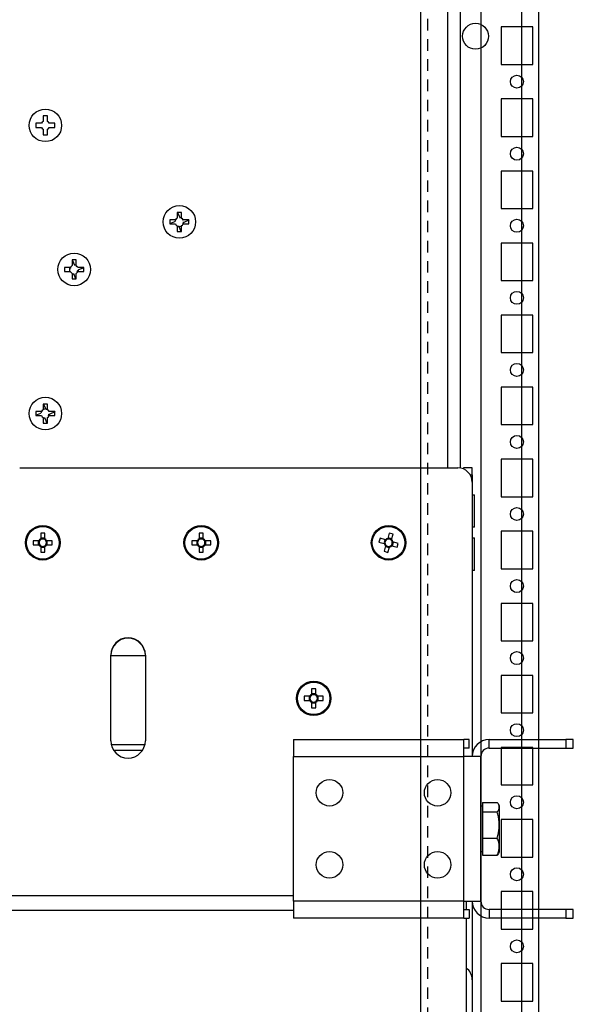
# Model space of a CAD drawing. Header units: inches. Extents: x 1399 to 7113, y 2289 to 6261.
# Tile 68 of 76: x 6624 to 6816, y 3618 to 3960. Entities that reach past the tile are written whole.
import ezdxf

# ---------------------------------------------------------------- set-up
doc = ezdxf.new("R2010")
doc.units = ezdxf.units.IN
doc.header["$MEASUREMENT"] = 0
doc.linetypes.add('VERDECKT', pattern=[7, 4, -3])
doc.layers.add('PWR_0150HP', color=7, linetype='Continuous')
doc.styles.get("Standard").update_dxf_attribs({"font": 'ARIALN.TTF'})
doc.dimstyles.get("Standard").update_dxf_attribs({"dimtxt": 25, "dimasz": 20, "dimexe": 5, "dimexo": 5, "dimgap": 10, "dimtad": 0, "dimtih": 1, "dimtoh": 1, "dimzin": 0, "dimdsep": 46, "dimtxsty": 'Standard', "dimcen": 10, "dimadec": 0, "dimazin": 0, "dimtfac": 1, "dimtofl": 0, "dimtmove": 0, "dimatfit": 3, "dimfxl": 1, "dimtolj": 1, "dimtzin": 0, "dimarcsym": 0})

# ---------------------------------------------------------------- blocks, each defined once
blk = doc.blocks.new('SUBPANEL_SIDE')
for p, q in [((0, -940), (0, 940)), ((35, 921.65), (35, -925.25))]:
    blk.add_line(p, q)
at = {"linetype": 'VERDECKT'}
blk.add_line((2.5, -934.5), (2.5, 919), dxfattribs=at)
blk.add_circle((19, -96.5), 4.5)
blk = doc.blocks.new('ENCL_SIDE')
for p, q in [((234.95, 2058.75), (234.95, 168.75)), ((254.95, 1189.25), (254.95, 208.25)), ((234.95, 1017.75), (234.95, 1004.75)), ((252.95, 1017.75), (241.95, 1017.75)), ((241.95, 1017.75), (241.95, 1004.75)), ((252.95, 1004.75), (252.95, 1017.75)), ((241.95, 1004.75), (252.95, 1004.75)), ((234.95, 1001), (234.95, 996.5)), ((234.95, 992.75), (234.95, 979.75)), ((252.95, 992.75), (241.95, 992.75)), ((241.95, 992.75), (241.95, 979.75)), ((252.95, 979.75), (252.95, 992.75)), ((241.95, 979.75), (252.95, 979.75)), ((234.95, 976), (234.95, 971.5)), ((234.95, 967.75), (234.95, 954.75)), ((252.95, 967.75), (241.95, 967.75)), ((241.95, 967.75), (241.95, 954.75)), ((252.95, 954.75), (252.95, 967.75)), ((241.95, 954.75), (252.95, 954.75)), ((234.95, 951), (234.95, 946.5)), ((234.95, 942.75), (234.95, 929.75)), ((252.95, 942.75), (241.95, 942.75)), ((241.95, 942.75), (241.95, 929.75)), ((252.95, 929.75), (252.95, 942.75)), ((241.95, 929.75), (252.95, 929.75)), ((234.95, 926), (234.95, 921.5)), ((234.95, 917.75), (234.95, 904.75)), ((252.95, 917.75), (241.95, 917.75)), ((241.95, 917.75), (241.95, 904.75)), ((252.95, 904.75), (252.95, 917.75)), ((241.95, 904.75), (252.95, 904.75)), ((234.95, 901), (234.95, 896.5)), ((234.95, 892.75), (234.95, 879.75)), ((252.95, 892.75), (241.95, 892.75)), ((241.95, 892.75), (241.95, 879.75)), ((252.95, 879.75), (252.95, 892.75)), ((241.95, 879.75), (252.95, 879.75)), ((234.95, 876), (234.95, 871.5)), ((234.95, 867.75), (234.95, 854.75)), ((252.95, 867.75), (241.95, 867.75)), ((241.95, 867.75), (241.95, 854.75)), ((252.95, 854.75), (252.95, 867.75)), ((241.95, 854.75), (252.95, 854.75)), ((234.95, 851), (234.95, 846.5)), ((234.95, 842.75), (234.95, 829.75)), ((252.95, 842.75), (241.95, 842.75)), ((241.95, 842.75), (241.95, 829.75)), ((252.95, 829.75), (252.95, 842.75)), ((241.95, 829.75), (252.95, 829.75)), ((234.95, 826), (234.95, 821.5)), ((234.95, 817.75), (234.95, 804.75)), ((252.95, 817.75), (241.95, 817.75)), ((241.95, 817.75), (241.95, 804.75)), ((252.95, 804.75), (252.95, 817.75)), ((241.95, 804.75), (252.95, 804.75)), ((234.95, 801), (234.95, 796.5)), ((234.95, 792.75), (234.95, 779.75)), ((252.95, 792.75), (241.95, 792.75)), ((241.95, 792.75), (241.95, 779.75)), ((252.95, 779.75), (252.95, 792.75)), ((241.95, 779.75), (252.95, 779.75)), ((234.95, 776), (234.95, 771.5)), ((234.95, 767.75), (234.95, 754.75)), ((252.95, 767.75), (241.95, 767.75)), ((241.95, 767.75), (241.95, 754.75)), ((252.95, 754.75), (252.95, 767.75)), ((241.95, 754.75), (252.95, 754.75)), ((234.95, 751), (234.95, 746.5)), ((234.95, 742.75), (234.95, 729.75)), ((252.95, 742.75), (241.95, 742.75)), ((241.95, 742.75), (241.95, 729.75)), ((252.95, 729.75), (252.95, 742.75)), ((241.95, 729.75), (252.95, 729.75)), ((234.95, 726), (234.95, 721.5)), ((234.95, 717.75), (234.95, 704.75)), ((252.95, 717.75), (241.95, 717.75)), ((241.95, 717.75), (241.95, 704.75)), ((252.95, 704.75), (252.95, 717.75)), ((241.95, 704.75), (252.95, 704.75)), ((234.95, 701), (234.95, 696.5)), ((234.95, 692.75), (234.95, 679.75)), ((252.95, 692.75), (241.95, 692.75)), ((241.95, 692.75), (241.95, 679.75)), ((252.95, 679.75), (252.95, 692.75)), ((241.95, 679.75), (252.95, 679.75))]:
    blk.add_line(p, q)
for centre in [(247.45, 998.75), (247.45, 973.75), (247.45, 948.75), (247.45, 923.75), (247.45, 898.75), (247.45, 873.75), (247.45, 848.75), (247.45, 823.75), (247.45, 798.75), (247.45, 773.75), (247.45, 748.75), (247.45, 723.75), (247.45, 698.75)]:
    blk.add_circle(centre, 2.25)
blk = doc.blocks.new('FRAME F_SIDE')
at = {"color": 7, "linetype": 'Continuous'}
for p, q in [((241.6, 273.35), (241.6, 1304.25)), ((246.1, 273.25), (246.1, 1302.45)), ((98.7, 392.86), (98.7, 391.44)), ((100.65, 392.86), (98.7, 392.86)), ((101.29, 395.45), (101.29, 393.5)), ((102.71, 395.45), (101.29, 395.45)), ((102.71, 393.5), (102.71, 395.45)), ((105.3, 392.86), (103.35, 392.86)), ((105.3, 391.44), (105.3, 392.86)), ((98.7, 391.44), (100.65, 391.44)), ((101.29, 390.8), (101.29, 388.85)), ((102.71, 388.85), (102.71, 390.8)), ((103.35, 391.44), (105.3, 391.44)), ((101.29, 388.85), (102.71, 388.85)), ((145.2, 359.36), (145.2, 357.94)), ((147.15, 359.36), (145.2, 359.36)), ((145.2, 358.05), (146.98, 358.79)), ((147.79, 361.95), (147.79, 360)), ((149.21, 361.95), (147.79, 361.95)), ((147.79, 361.93), (147.85, 361.95)), ((147.9, 361.95), (148.55, 360.38)), ((148.55, 360.38), (148.75, 359.91)), ((149.21, 360), (149.21, 361.95)), ((151.8, 359.36), (149.85, 359.36)), ((151.8, 359.25), (150.23, 358.6)), ((151.78, 359.36), (151.8, 359.3)), ((151.8, 357.94), (151.8, 359.36)), ((145.22, 357.94), (145.2, 358)), ((145.2, 357.94), (147.15, 357.94)), ((147.79, 357.3), (147.79, 355.35)), ((147.79, 355.35), (149.21, 355.35)), ((148.45, 356.92), (148.36, 357.13)), ((149.21, 357.23), (148.45, 356.92)), ((149.1, 355.35), (148.45, 356.92)), ((149.21, 355.37), (149.15, 355.35)), ((149.21, 355.35), (149.21, 357.3)), ((150.23, 358.6), (149.76, 358.4)), ((149.85, 357.94), (151.8, 357.94)), ((111.29, 345.12), (111.64, 345.45)), ((111.29, 345.45), (111.29, 343.5)), ((112.71, 345.45), (111.29, 345.45)), ((111.47, 345.29), (112.14, 343.67)), ((112.71, 343.5), (112.71, 345.45)), ((108.7, 342.86), (108.7, 341.44)), ((110.65, 342.86), (108.7, 342.86)), ((110.42, 342.86), (110.42, 341.44)), ((110.42, 342.27), (110.48, 342.29)), ((112.71, 343.21), (112.97, 343.32)), ((115.3, 342.86), (113.35, 342.86)), ((115.3, 342.75), (113.52, 342.01)), ((115.28, 342.86), (115.3, 342.8)), ((115.3, 341.44), (115.3, 342.86)), ((108.7, 341.44), (110.65, 341.44)), ((111.29, 340.8), (111.29, 338.85)), ((111.29, 338.85), (112.71, 338.85)), ((112.6, 338.85), (111.86, 340.63)), ((112.71, 338.87), (112.65, 338.85)), ((112.71, 338.85), (112.71, 340.8)), ((113.35, 341.44), (115.3, 341.44)), ((101.29, 295.43), (101.35, 295.45)), ((101.29, 295.45), (101.29, 293.5)), ((102.71, 295.45), (101.29, 295.45)), ((101.29, 293.57), (102.05, 293.88)), ((101.4, 295.45), (102.05, 293.88)), ((102.05, 293.88), (102.14, 293.67)), ((102.71, 293.5), (102.71, 295.45)), ((98.7, 292.86), (98.7, 291.44)), ((100.65, 292.86), (98.7, 292.86)), ((98.7, 291.55), (100.48, 292.29)), ((98.72, 291.44), (98.7, 291.5)), ((98.7, 291.44), (100.65, 291.44)), ((101.29, 290.8), (101.29, 288.85)), ((102.6, 288.85), (101.86, 290.63)), ((102.71, 288.85), (102.71, 290.8)), ((105.3, 292.86), (103.35, 292.86)), ((103.35, 291.44), (105.3, 291.44)), ((105.3, 292.75), (103.52, 292.01)), ((105.28, 292.86), (105.3, 292.8)), ((105.3, 291.44), (105.3, 292.86)), ((101.29, 288.85), (102.71, 288.85)), ((102.71, 288.87), (102.65, 288.85)), ((93.1, 273.35), (245.1, 273.35)), ((250.1, 273.35), (247.1, 273.35)), ((247.1, 273.35), (247.1, 272.93)), ((250.1, 270.85), (250.1, 273.35)), ((249.43, 270.85), (250.1, 270.85)), ((250.1, 270.85), (250.1, 268.35)), ((250.1, 268.35), (250.1, 173.2)), ((250.25, 264), (250.9, 264)), ((250.25, 252.7), (250.25, 264)), ((250.9, 252.7), (250.9, 264)), ((250.25, 257.64), (250.1, 257.64)), ((100.39, 250.65), (100.39, 248.7)), ((101.81, 250.65), (100.39, 250.65)), ((101.81, 248.7), (101.81, 250.65)), ((155.39, 250.65), (155.39, 248.7)), ((156.81, 250.65), (155.39, 250.65)), ((156.81, 248.7), (156.81, 250.65)), ((221.32, 250.72), (220.79, 248.84)), ((222.69, 250.33), (221.32, 250.72)), ((222.15, 248.45), (222.69, 250.33)), ((250.9, 252.7), (250.25, 252.7)), ((97.8, 248.06), (97.8, 246.64)), ((99.75, 248.06), (97.8, 248.06)), ((97.8, 246.64), (99.75, 246.64)), ((99.52, 248.06), (99.52, 246.64)), ((101.81, 248.93), (100.39, 248.93)), ((100.39, 246), (100.39, 244.05)), ((101.81, 244.05), (101.81, 246)), ((104.4, 248.06), (102.45, 248.06)), ((102.45, 246.64), (104.4, 246.64)), ((102.68, 246.64), (102.68, 248.06)), ((104.4, 246.64), (104.4, 248.06)), ((152.8, 248.06), (152.8, 246.64)), ((154.75, 248.06), (152.8, 248.06)), ((152.8, 246.64), (154.75, 246.64)), ((154.52, 248.06), (154.52, 246.64)), ((156.81, 248.93), (155.39, 248.93)), ((155.39, 246), (155.39, 244.05)), ((156.81, 244.05), (156.81, 246)), ((159.4, 248.06), (157.45, 248.06)), ((157.45, 246.64), (159.4, 246.64)), ((157.68, 246.64), (157.68, 248.06)), ((159.4, 246.64), (159.4, 248.06)), ((218.12, 248.94), (217.73, 247.57)), ((217.73, 247.57), (219.61, 247.04)), ((220, 248.4), (218.12, 248.94)), ((219.78, 248.47), (219.39, 247.1)), ((220.05, 246.25), (219.51, 244.37)), ((219.98, 246.03), (221.35, 245.64)), ((222.22, 248.67), (220.85, 249.06)), ((222.2, 246.3), (224.08, 245.76)), ((222.42, 246.23), (222.81, 247.6)), ((224.47, 247.13), (222.59, 247.66)), ((224.08, 245.76), (224.47, 247.13)), ((250.25, 249), (250.9, 249)), ((250.25, 237.7), (250.25, 249)), ((250.9, 237.7), (250.9, 249)), ((100.39, 245.77), (101.81, 245.77)), ((100.39, 244.05), (101.81, 244.05)), ((155.39, 245.77), (156.81, 245.77)), ((155.39, 244.05), (156.81, 244.05)), ((219.51, 244.37), (220.88, 243.98)), ((220.88, 243.98), (221.41, 245.86)), ((250.25, 244.06), (250.1, 244.06)), ((250.25, 242.64), (250.1, 242.64)), ((250.25, 240.37), (250.1, 240.45)), ((250.9, 237.7), (250.25, 237.7)), ((124.7, 178.65), (124.7, 208.35)), ((136.7, 208.05), (124.7, 208.05)), ((136.7, 208.35), (136.7, 178.65)), ((194.39, 196.65), (194.39, 194.7)), ((195.81, 196.65), (194.39, 196.65)), ((195.81, 194.93), (194.39, 194.93)), ((195.81, 194.7), (195.81, 196.65)), ((191.8, 194.06), (191.8, 192.64)), ((193.75, 194.06), (191.8, 194.06)), ((191.8, 192.64), (193.75, 192.64)), ((193.52, 194.06), (193.52, 192.64)), ((194.39, 192), (194.39, 190.05)), ((194.39, 191.77), (195.81, 191.77)), ((195.81, 190.05), (195.81, 192)), ((198.4, 194.06), (196.45, 194.06)), ((196.45, 192.64), (198.4, 192.64)), ((196.68, 192.64), (196.68, 194.06)), ((198.4, 192.64), (198.4, 194.06)), ((194.39, 190.05), (195.81, 190.05)), ((188.1, 179.1), (247.2, 179.1)), ((188.1, 179.1), (188.1, 173.2)), ((247.2, 173.2), (247.2, 179.1)), ((249.1, 179.1), (247.2, 179.1)), ((249.1, 176.1), (249.1, 179.1)), ((256, 176.1), (256, 179.1)), ((256, 179.1), (282.6, 179.1)), ((282.6, 179.1), (282.6, 176.1)), ((285.1, 179.1), (282.6, 179.1)), ((285.1, 176.1), (285.1, 179.1)), ((136.57, 177.25), (124.83, 177.25)), ((135.74, 175.25), (125.66, 175.25)), ((249.1, 176.1), (247.2, 176.1)), ((256, 176.1), (282.6, 176.1)), ((282.6, 176.1), (285.1, 176.1)), ((188.1, 173.2), (247.2, 173.2)), ((188.1, 123), (188.1, 173.2)), ((247.2, 123), (247.2, 173.2)), ((253.1, 173.2), (247.2, 173.2)), ((253.1, 123), (253.1, 173.2)), ((253.7, 157.21), (258.79, 157.21)), ((253.7, 157.21), (253.7, 155.6)), ((253.1, 156.1), (253.7, 156.1)), ((253.7, 155.6), (253.7, 153.99)), ((253.7, 153.99), (258.79, 153.99)), ((253.7, 153.99), (253.7, 149.43)), ((259.18, 156.65), (259.5, 156.1)), ((259.5, 156.1), (259.5, 155.6)), ((259.5, 155.6), (259.5, 149.43)), ((253.7, 149.43), (253.7, 144.88)), ((259.5, 149.43), (259.5, 141.93)), ((253.7, 144.88), (258.79, 144.88)), ((253.7, 144.88), (253.7, 141.93)), ((253.7, 140.1), (253.1, 140.1)), ((253.7, 141.93), (253.7, 138.99)), ((259.5, 140.1), (259.18, 139.55)), ((259.5, 141.93), (259.5, 140.1)), ((253.7, 138.99), (258.79, 138.99)), ((259.17, 139.56), (258.79, 138.99)), ((-252, 125), (188.1, 125)), ((247.2, 123), (188.1, 123)), ((188.1, 123), (188.1, 117.1)), ((247.2, 117.1), (247.2, 123)), ((247.2, 123), (253.1, 123)), ((248, 123), (248, 120.1)), ((250.1, 123), (250.1, 95.75)), ((-252, 119.9), (188.1, 119.9)), ((247.2, 120.1), (249.1, 120.1)), ((249.1, 120.1), (249.1, 117.1)), ((256, 120.1), (256, 117.1)), ((282.6, 120.1), (256, 120.1)), ((282.6, 120.1), (282.6, 117.1)), ((285.1, 120.1), (282.6, 120.1)), ((285.1, 117.1), (285.1, 120.1)), ((247.2, 117.1), (188.1, 117.1)), ((247.2, 117.1), (249.1, 117.1)), ((248, 117.1), (248, 59.1)), ((282.6, 117.1), (256, 117.1)), ((282.6, 117.1), (285.1, 117.1)), ((250.1, 95.75), (250.1, 75.7))]:
    blk.add_line(p, q, dxfattribs=at)
for centre, radius in [((102, 392.15), 5.65), ((148.5, 358.65), 5.65), ((112, 342.15), 5.65), ((102, 292.15), 5.65), ((101.1, 247.35), 6), ((101.1, 247.35), 5.65), ((156.1, 247.35), 6), ((156.1, 247.35), 5.65), ((221.1, 247.35), 6), ((221.1, 247.35), 5.65), ((195.1, 193.35), 6), ((195.1, 193.35), 5.65), ((200.6, 160.6), 4.6), ((238.1, 160.6), 4.6), ((200.6, 135.6), 4.6), ((238.1, 135.6), 4.6)]:
    blk.add_circle(centre, radius, dxfattribs=at)
for centre, radius, start, end in [((102, 392.15), 1.52, 117.8118, 152.1882), ((102, 392.15), 1.52, 27.8118, 62.1882), ((102, 392.15), 1.52, 207.8118, 242.1882), ((102, 392.15), 1.52, 297.8118, 332.1882), ((148.5, 358.65), 1.52, 152.1882, 174.6365), ((148.5, 358.65), 1.52, 117.8118, 152.1882), ((148.5, 358.65), 1.52, 61.572, 84.6365), ((148.5, 358.65), 1.52, 27.8118, 62.1882), ((148.5, 358.65), 1.52, 207.8118, 242.1882), ((148.5, 358.65), 1.52, 242.1882, 264.6365), ((148.5, 358.65), 1.52, 297.8118, 332.1882), ((148.5, 358.65), 1.52, 331.572, 354.6365), ((112, 342.15), 1.52, 152.1882, 174.6365), ((112, 342.15), 1.52, 117.8118, 152.1882), ((112, 342.15), 1.52, 62.1882, 84.6365), ((112, 342.15), 1.52, 27.8118, 62.1882), ((112, 342.15), 1.28, 326.1226, 348.774), ((112, 342.15), 1.52, 332.1882, 354.6365), ((112, 342.15), 1.52, 207.8118, 242.1882), ((112, 342.15), 1.52, 242.1882, 264.6365), ((112, 342.15), 1.52, 297.8118, 332.1882), ((102, 292.15), 1.52, 152.1882, 174.6365), ((102, 292.15), 1.52, 117.8118, 152.1882), ((102, 292.15), 1.52, 207.8118, 242.1882), ((102, 292.15), 1.52, 242.1882, 264.6365), ((102, 292.15), 1.52, 62.1882, 84.6365), ((102, 292.15), 1.52, 27.8118, 62.1882), ((102, 292.15), 1.52, 297.8118, 332.1882), ((102, 292.15), 1.28, 326.1226, 348.774), ((102, 292.15), 1.52, 332.1882, 354.6365), ((245.1, 268.35), 5, 0, 90), ((101.1, 247.35), 1.52, 117.8118, 152.1882), ((101.1, 247.35), 1.52, 207.8118, 242.1882), ((101.1, 247.35), 1.28, 146.3257, 213.6743), ((101.1, 247.35), 1.28, 123.6743, 146.3257), ((101.1, 247.35), 1.28, 213.6743, 236.3257), ((101.1, 247.35), 1.28, 56.3257, 123.6743), ((101.1, 247.35), 1.28, 236.3257, 303.6743), ((101.1, 247.35), 1.52, 27.8118, 62.1882), ((101.1, 247.35), 1.28, 33.6743, 56.3257), ((101.1, 247.35), 1.52, 297.8118, 332.1882), ((101.1, 247.35), 1.28, 303.6743, 326.3257), ((101.1, 247.35), 1.28, 326.3257, 33.6743), ((156.1, 247.35), 1.52, 117.8118, 152.1882), ((156.1, 247.35), 1.52, 207.8118, 242.1882), ((156.1, 247.35), 1.28, 146.3257, 213.6743), ((156.1, 247.35), 1.28, 123.6743, 146.3257), ((156.1, 247.35), 1.28, 213.6743, 236.3257), ((156.1, 247.35), 1.28, 56.3257, 123.6743), ((156.1, 247.35), 1.28, 236.3257, 303.6743), ((156.1, 247.35), 1.52, 27.8118, 62.1882), ((156.1, 247.35), 1.28, 33.6743, 56.3257), ((156.1, 247.35), 1.52, 297.8118, 332.1882), ((156.1, 247.35), 1.28, 303.6743, 326.3257), ((156.1, 247.35), 1.28, 326.3257, 33.6743), ((221.1, 247.35), 1.52, 191.8604, 226.2368), ((221.1, 247.35), 1.28, 130.3743, 197.7229), ((221.1, 247.35), 1.28, 197.7229, 220.3743), ((221.1, 247.35), 1.52, 101.8604, 136.2368), ((221.1, 247.35), 1.28, 220.3743, 287.7229), ((221.1, 247.35), 1.28, 107.7229, 130.3743), ((221.1, 247.35), 1.28, 40.3743, 107.7229), ((221.1, 247.35), 1.52, 281.8604, 316.2368), ((221.1, 247.35), 1.28, 287.7229, 310.3743), ((221.1, 247.35), 1.28, 310.3743, 17.7229), ((221.1, 247.35), 1.28, 17.7229, 40.3743), ((221.1, 247.35), 1.52, 11.8604, 46.2368), ((130.7, 208.35), 6, 0, 180), ((130.7, 208.2), 6, 0, 180), ((195.1, 193.35), 1.52, 117.8118, 152.1882), ((195.1, 193.35), 1.52, 207.8118, 242.1882), ((195.1, 193.35), 1.28, 146.3257, 213.6743), ((195.1, 193.35), 1.28, 123.6743, 146.3257), ((195.1, 193.35), 1.28, 213.6743, 236.3257), ((195.1, 193.35), 1.28, 56.3257, 123.6743), ((195.1, 193.35), 1.28, 236.3257, 303.6743), ((195.1, 193.35), 1.52, 27.8118, 62.1882), ((195.1, 193.35), 1.28, 33.6743, 56.3257), ((195.1, 193.35), 1.52, 297.8118, 332.1882), ((195.1, 193.35), 1.28, 303.6743, 326.3257), ((195.1, 193.35), 1.28, 326.3257, 33.6743), ((130.7, 178.65), 6, 180, 0), ((256, 173.2), 5.9, 90, 180), ((256, 173.2), 2.9, 90, 180), ((256, 123), 5.9, 180, 270), ((256, 123), 2.9, 180, 270), ((245.1, 95.75), 5, 0, 54.5495)]:
    blk.add_arc(centre, radius, start, end, dxfattribs=at)
for points, knots in [([(149.21, 360), (149.21, 359.98), (149.21, 359.9), (149.21, 359.81), (149.21, 359.72), (149.21, 359.72)], [0, 0, 0, 0, 0.12965, 0.934697, 1, 1, 1, 1]), ([(149.57, 359.36), (149.57, 359.36), (149.66, 359.36), (149.75, 359.36), (149.83, 359.36), (149.85, 359.36)], [0, 0, 0, 0, 0.065303, 0.87035, 1, 1, 1, 1]), ([(149.21, 357.58), (149.21, 357.58), (149.21, 357.49), (149.21, 357.4), (149.21, 357.32), (149.21, 357.3)], [0, 0, 0, 0, 0.065303, 0.87035, 1, 1, 1, 1]), ([(149.85, 357.94), (149.83, 357.94), (149.75, 357.94), (149.66, 357.94), (149.57, 357.94), (149.57, 357.94)], [0, 0, 0, 0, 0.12965, 0.934697, 1, 1, 1, 1]), ([(110.65, 342.86), (110.67, 342.86), (110.75, 342.86), (110.84, 342.86), (110.93, 342.86), (110.93, 342.86)], [0, 0, 0, 0, 0.12965, 0.934697, 1, 1, 1, 1]), ([(113.26, 341.9), (113.26, 341.9), (113.34, 341.94), (113.43, 341.97), (113.5, 342), (113.52, 342.01)], [0, 0, 0, 0, 0.065302, 0.870358, 1, 1, 1, 1]), ([(113.17, 341.18), (113.17, 341.19), (113.13, 341.27), (113.1, 341.35), (113.07, 341.43), (113.06, 341.44)], [0, 0, 0, 0, 0.129642, 0.934697, 1, 1, 1, 1]), ([(103.17, 291.18), (103.17, 291.19), (103.13, 291.27), (103.1, 291.35), (103.07, 291.43), (103.06, 291.44)], [0, 0, 0, 0, 0.129642, 0.934697, 1, 1, 1, 1]), ([(103.26, 291.9), (103.26, 291.9), (103.34, 291.94), (103.43, 291.97), (103.5, 292), (103.52, 292.01)], [0, 0, 0, 0, 0.0653032, 0.8703578, 1, 1, 1, 1]), ([(99.75, 248.06), (99.77, 248.06), (99.85, 248.06), (99.94, 248.06), (100.03, 248.06), (100.03, 248.06)], [0, 0, 0, 0, 0.129651, 0.934698, 1, 1, 1, 1]), ([(100.03, 246.64), (100.03, 246.64), (99.94, 246.64), (99.85, 246.64), (99.77, 246.64), (99.75, 246.64)], [0, 0, 0, 0, 0.065302, 0.870349, 1, 1, 1, 1]), ([(100.39, 248.42), (100.39, 248.42), (100.39, 248.51), (100.39, 248.6), (100.39, 248.68), (100.39, 248.7)], [0, 0, 0, 0, 0.065303, 0.870349, 1, 1, 1, 1]), ([(100.39, 246), (100.39, 246.02), (100.39, 246.1), (100.39, 246.19), (100.39, 246.28), (100.39, 246.28)], [0, 0, 0, 0, 0.129651, 0.934697, 1, 1, 1, 1]), ([(101.81, 248.7), (101.81, 248.68), (101.81, 248.6), (101.81, 248.51), (101.81, 248.42), (101.81, 248.42)], [0, 0, 0, 0, 0.129651, 0.934697, 1, 1, 1, 1]), ([(101.81, 246.28), (101.81, 246.28), (101.81, 246.19), (101.81, 246.1), (101.81, 246.02), (101.81, 246)], [0, 0, 0, 0, 0.065303, 0.870349, 1, 1, 1, 1]), ([(102.17, 248.06), (102.17, 248.06), (102.26, 248.06), (102.35, 248.06), (102.43, 248.06), (102.45, 248.06)], [0, 0, 0, 0, 0.0653032, 0.8703493, 1, 1, 1, 1]), ([(102.45, 246.64), (102.43, 246.64), (102.35, 246.64), (102.26, 246.64), (102.17, 246.64), (102.17, 246.64)], [0, 0, 0, 0, 0.1296507, 0.9346968, 1, 1, 1, 1]), ([(154.75, 248.06), (154.77, 248.06), (154.85, 248.06), (154.94, 248.06), (155.03, 248.06), (155.03, 248.06)], [0, 0, 0, 0, 0.1296507, 0.9346968, 1, 1, 1, 1]), ([(155.03, 246.64), (155.03, 246.64), (154.94, 246.64), (154.85, 246.64), (154.77, 246.64), (154.75, 246.64)], [0, 0, 0, 0, 0.0653032, 0.8703493, 1, 1, 1, 1]), ([(155.39, 248.42), (155.39, 248.42), (155.39, 248.51), (155.39, 248.6), (155.39, 248.68), (155.39, 248.7)], [0, 0, 0, 0, 0.065303, 0.870349, 1, 1, 1, 1]), ([(155.39, 246), (155.39, 246.02), (155.39, 246.1), (155.39, 246.19), (155.39, 246.28), (155.39, 246.28)], [0, 0, 0, 0, 0.129651, 0.934697, 1, 1, 1, 1]), ([(156.81, 248.7), (156.81, 248.68), (156.81, 248.6), (156.81, 248.51), (156.81, 248.42), (156.81, 248.42)], [0, 0, 0, 0, 0.129651, 0.934697, 1, 1, 1, 1]), ([(156.81, 246.28), (156.81, 246.28), (156.81, 246.19), (156.81, 246.1), (156.81, 246.02), (156.81, 246)], [0, 0, 0, 0, 0.065303, 0.870349, 1, 1, 1, 1]), ([(157.17, 248.06), (157.17, 248.06), (157.26, 248.06), (157.35, 248.06), (157.43, 248.06), (157.45, 248.06)], [0, 0, 0, 0, 0.0653032, 0.8703493, 1, 1, 1, 1]), ([(157.45, 246.64), (157.43, 246.64), (157.35, 246.64), (157.26, 246.64), (157.17, 246.64), (157.17, 246.64)], [0, 0, 0, 0, 0.1296507, 0.9346968, 1, 1, 1, 1]), ([(219.88, 246.96), (219.87, 246.96), (219.79, 246.98), (219.7, 247.01), (219.62, 247.03), (219.61, 247.04)], [0, 0, 0, 0, 0.065303, 0.870349, 1, 1, 1, 1]), ([(220, 248.4), (220.01, 248.4), (220.09, 248.38), (220.18, 248.35), (220.26, 248.33), (220.27, 248.33)], [0, 0, 0, 0, 0.129651, 0.934698, 1, 1, 1, 1]), ([(220.05, 246.25), (220.05, 246.26), (220.07, 246.34), (220.1, 246.43), (220.12, 246.51), (220.12, 246.52)], [0, 0, 0, 0, 0.129651, 0.934697, 1, 1, 1, 1]), ([(220.71, 248.57), (220.71, 248.58), (220.74, 248.66), (220.76, 248.75), (220.78, 248.83), (220.79, 248.84)], [0, 0, 0, 0, 0.065303, 0.870349, 1, 1, 1, 1]), ([(221.49, 246.13), (221.49, 246.12), (221.47, 246.04), (221.44, 245.95), (221.42, 245.87), (221.41, 245.86)], [0, 0, 0, 0, 0.065303, 0.870349, 1, 1, 1, 1]), ([(222.2, 246.3), (222.19, 246.3), (222.11, 246.32), (222.02, 246.35), (221.94, 246.37), (221.93, 246.37)], [0, 0, 0, 0, 0.129651, 0.934697, 1, 1, 1, 1]), ([(222.15, 248.45), (222.15, 248.44), (222.13, 248.36), (222.1, 248.27), (222.08, 248.19), (222.08, 248.18)], [0, 0, 0, 0, 0.129651, 0.934697, 1, 1, 1, 1]), ([(222.32, 247.74), (222.33, 247.74), (222.41, 247.72), (222.5, 247.69), (222.58, 247.67), (222.59, 247.66)], [0, 0, 0, 0, 0.0653034, 0.8703493, 1, 1, 1, 1]), ([(193.75, 194.06), (193.77, 194.06), (193.85, 194.06), (193.94, 194.06), (194.03, 194.06), (194.03, 194.06)], [0, 0, 0, 0, 0.129652, 0.934697, 1, 1, 1, 1]), ([(194.03, 192.64), (194.03, 192.64), (193.94, 192.64), (193.85, 192.64), (193.77, 192.64), (193.75, 192.64)], [0, 0, 0, 0, 0.065303, 0.870348, 1, 1, 1, 1]), ([(194.39, 194.42), (194.39, 194.42), (194.39, 194.51), (194.39, 194.6), (194.39, 194.68), (194.39, 194.7)], [0, 0, 0, 0, 0.065303, 0.870349, 1, 1, 1, 1]), ([(194.39, 192), (194.39, 192.02), (194.39, 192.1), (194.39, 192.19), (194.39, 192.28), (194.39, 192.28)], [0, 0, 0, 0, 0.129651, 0.934697, 1, 1, 1, 1]), ([(195.81, 194.7), (195.81, 194.68), (195.81, 194.6), (195.81, 194.51), (195.81, 194.42), (195.81, 194.42)], [0, 0, 0, 0, 0.129651, 0.934697, 1, 1, 1, 1]), ([(195.81, 192.28), (195.81, 192.28), (195.81, 192.19), (195.81, 192.1), (195.81, 192.02), (195.81, 192)], [0, 0, 0, 0, 0.065303, 0.870349, 1, 1, 1, 1]), ([(196.17, 194.06), (196.17, 194.06), (196.26, 194.06), (196.35, 194.06), (196.43, 194.06), (196.45, 194.06)], [0, 0, 0, 0, 0.065303, 0.870348, 1, 1, 1, 1]), ([(196.45, 192.64), (196.43, 192.64), (196.35, 192.64), (196.26, 192.64), (196.17, 192.64), (196.17, 192.64)], [0, 0, 0, 0, 0.129652, 0.934697, 1, 1, 1, 1]), ([(259.5, 155.6), (259.5, 155.64), (259.49, 155.92), (259.34, 156.47), (258.97, 156.96), (258.79, 157.21)], [0, 0, 0, 0, 0.070085, 0.53078, 1, 1, 1, 1]), ([(258.79, 153.99), (258.99, 154.25), (259.39, 154.78), (259.46, 155.32), (259.5, 155.6)], [0, 0, 0, 0, 0.495456, 1, 1, 1, 1]), ([(259.5, 149.43), (259.41, 150.68), (259.29, 152.22), (258.87, 153.71), (258.79, 153.99)], [0, 0, 0, 0, 0.811304, 1, 1, 1, 1]), ([(258.79, 144.88), (259.08, 146.06), (259.46, 147.56), (259.49, 149.1), (259.5, 149.43)], [0, 0, 0, 0, 0.785623, 1, 1, 1, 1]), ([(259.5, 141.93), (259.5, 142), (259.49, 142.53), (259.34, 143.53), (258.97, 144.43), (258.79, 144.88)], [0, 0, 0, 0, 0.070081, 0.530783, 1, 1, 1, 1]), ([(258.79, 138.99), (258.99, 139.47), (259.39, 140.43), (259.46, 141.43), (259.5, 141.93)], [0, 0, 0, 0, 0.495457, 1, 1, 1, 1])]:
    blk.add_open_spline(points, degree=3, knots=knots, dxfattribs=at)
blk = doc.blocks.new('*D59')
at = {"color": 0, "linetype": 'Continuous', "lineweight": -2, "transparency": 16777216}
for p, q in [((6794.4, 5325.99), (7003.57, 5325.99)), ((6998.57, 5305.99), (6998.57, 4424.03)), ((6998.57, 2956.79), (6998.57, 4371.99)), ((6836.73, 2936.79), (7003.57, 2936.79))]:
    blk.add_line(p, q, dxfattribs=at)
at = {"color": 0, "linetype": 'Continuous', "transparency": 16777216}
for points in [[(6995.24, 5305.99), (7001.9, 5305.99), (6998.57, 5325.99)], [(6995.24, 2956.79), (7001.9, 2956.79), (6998.57, 2936.79)]]:
    blk.add_solid(points, dxfattribs=at)
at = {"layer": 'DEFPOINTS', "color": 0, "linetype": 'Continuous', "transparency": 16777216}
for p in [(6789.4, 5325.99), (6998.57, 5325.99), (6831.73, 2936.79)]:
    blk.add_point(p, dxfattribs=at)
at = {"color": 0, "linetype": 'Continuous', "transparency": 16777216, "insert": (6998.57, 4398.01), "char_height": 25, "attachment_point": 5}
blk.add_mtext('\\A1;2389.20 [94.1"]', dxfattribs=at)

msp = doc.modelspace()

# ---------------------------------------------------------------- block references
for name, p in [('ENCL_SIDE', (6548.735, 2939.541)), ('SUBPANEL_SIDE', (6762.835, 4050.541))]:
    msp.add_blockref(name, p)
at = {"layer": 'PWR_0150HP'}
msp.add_blockref('FRAME F_SIDE', (6530.584, 3530.978), dxfattribs=at)

# ---------------------------------------------------------------- dimensions: what is measured, and where the dimension line sits
at = {"linetype": 'Continuous'}
dim = msp.add_linear_dim(base=(6998.57, 5325.993), p1=(6831.735, 2936.791), p2=(6789.397, 5325.993), angle=90, dimstyle='Standard', dxfattribs=at)
dim.commit()
dim.dimension.update_dxf_attribs({"geometry": '*D59', "text_midpoint": (6998.57, 4398.01), "dimtype": 160})

doc.saveas('drawing.dxf')
